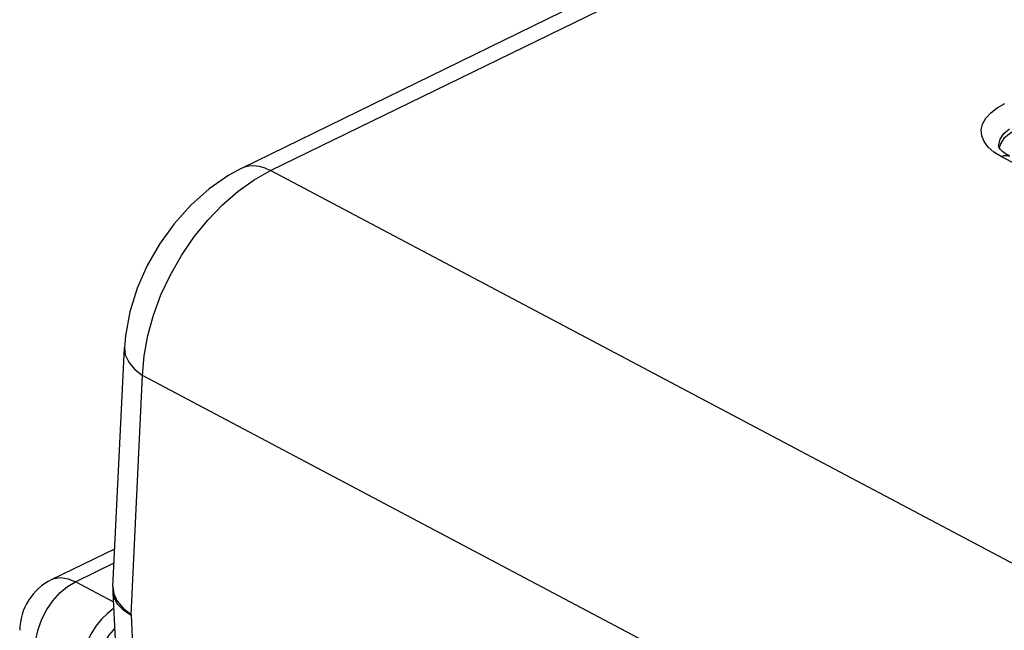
# Model space of a CAD drawing. Extents: x -840 to -217, y -121 to 557.
# Tile 83 of 145: x -406 to -389, y 495 to 506. Entities that reach past the tile are written whole.
import ezdxf

# ---------------------------------------------------------------- set-up
doc = ezdxf.new("R2010")
doc.units = 0
doc.header["$LTSCALE"] = 23.1
doc.layers.add('R912005577_AM_0', color=7, linetype='CONTINUOUS')

msp = doc.modelspace()

# ---------------------------------------------------------------- linework, layer by layer
at = {"layer": 'R912005577_AM_0', "color": 7}
for p, q in [((-402.405, 503.321), (-372.024, 518.155)), ((-401.902, 503.276), (-371.521, 518.111)), ((-389.1, 503.696), (-389.102, 503.706)), ((-342.102, 478.663), (-389.06, 503.522)), ((-402.189, 503.115), (-401.902, 503.276)), ((-343.104, 472.15), (-401.902, 503.276)), ((-402.472, 502.913), (-402.189, 503.115)), ((-404.122, 500.02), (-404.058, 500.375)), ((-404.67, 495.961), (-404.467, 500.163)), ((-404.148, 499.675), (-404.122, 500.02)), ((-404.351, 495.465), (-404.148, 499.675)), ((-345.135, 468.435), (-404.148, 499.675)), ((-405.748, 496.087), (-404.638, 496.629)), ((-405.329, 496.05), (-404.65, 496.381)), ((-405.468, 495.966), (-405.329, 496.05)), ((-404.664, 495.698), (-405.329, 496.05)), ((-404.672, 495.861), (-404.671, 495.852)), ((-404.671, 495.852), (-404.414, 490.649)), ((-404.658, 495.576), (-404.765, 495.493)), ((-404.597, 495.66), (-404.493, 495.555)), ((-404.493, 495.584), (-404.351, 495.474)), ((-404.493, 495.555), (-404.351, 495.463)), ((-404.765, 495.493), (-404.872, 495.389)), ((-404.351, 495.465), (-404.095, 490.283))]:
    msp.add_line(p, q, dxfattribs=at)
for points in [[(-389.407, 503.99), (-389.383, 504.094), (-389.327, 504.195), (-389.241, 504.291), (-389.13, 504.377), (-388.993, 504.455)], [(-389.286, 503.688), (-389.357, 503.785), (-389.398, 503.887), (-389.407, 503.99)], [(-388.781, 504.003), (-388.912, 503.924), (-389.009, 503.838), (-389.072, 503.743), (-389.091, 503.675)], [(-389.075, 503.829), (-389.011, 503.925), (-388.913, 504.012)], [(-389.102, 503.706), (-389.101, 503.73), (-389.075, 503.829)], [(-389.06, 503.522), (-389.187, 503.601), (-389.286, 503.688)], [(-388.914, 503.529), (-388.983, 503.57), (-389.036, 503.61), (-389.071, 503.647), (-389.092, 503.676), (-389.1, 503.696)], [(-389.06, 503.522), (-389.003, 503.541), (-388.95, 503.541), (-388.914, 503.529)], [(-402.405, 503.321), (-402.633, 503.197), (-402.981, 502.955), (-403.304, 502.665), (-403.594, 502.341), (-403.85, 501.985), (-404.067, 501.605), (-404.243, 501.207), (-404.373, 500.791), (-404.45, 500.374), (-404.467, 500.162)], [(-402.405, 503.321), (-402.371, 503.335), (-402.287, 503.358), (-402.196, 503.363), (-402.101, 503.351), (-402.002, 503.322), (-401.902, 503.276)], [(-404.058, 500.375), (-403.959, 500.732), (-403.826, 501.089), (-403.661, 501.441), (-403.467, 501.781), (-403.247, 502.104), (-403.005, 502.403), (-402.745, 502.674), (-402.472, 502.913)], [(-404.467, 500.162), (-404.453, 500.037), (-404.393, 499.907), (-404.29, 499.785), (-404.148, 499.675)], [(-405.748, 496.087), (-405.701, 496.106), (-405.584, 496.122), (-405.459, 496.103), (-405.329, 496.05)], [(-405.832, 495.559), (-405.725, 495.716), (-405.602, 495.853), (-405.468, 495.966)], [(-404.67, 495.961), (-404.671, 495.946), (-404.672, 495.928), (-404.672, 495.91), (-404.672, 495.891), (-404.672, 495.873), (-404.672, 495.861)], [(-404.671, 495.852), (-404.657, 495.772), (-404.597, 495.66)], [(-404.67, 495.961), (-404.656, 495.836), (-404.596, 495.706), (-404.493, 495.584)], [(-405.987, 495.212), (-405.921, 495.389), (-405.832, 495.559)], [(-404.872, 495.389), (-404.971, 495.266), (-405.058, 495.128), (-405.13, 494.982), (-405.185, 494.836), (-405.221, 494.694), (-405.241, 494.561), (-405.246, 494.439)], [(-406.042, 494.861), (-406.028, 495.033), (-405.987, 495.212)], [(-404.641, 495.226), (-404.667, 495.2), (-404.746, 495.102), (-404.815, 494.992), (-404.873, 494.875), (-404.915, 494.758), (-404.945, 494.644), (-404.961, 494.538), (-404.963, 494.439)]]:
    msp.add_lwpolyline(points, dxfattribs=at)
msp.add_arc((-405.309, 495.188), 1, 115.9925, 179.5731, dxfattribs=at)

doc.saveas('drawing.dxf')
